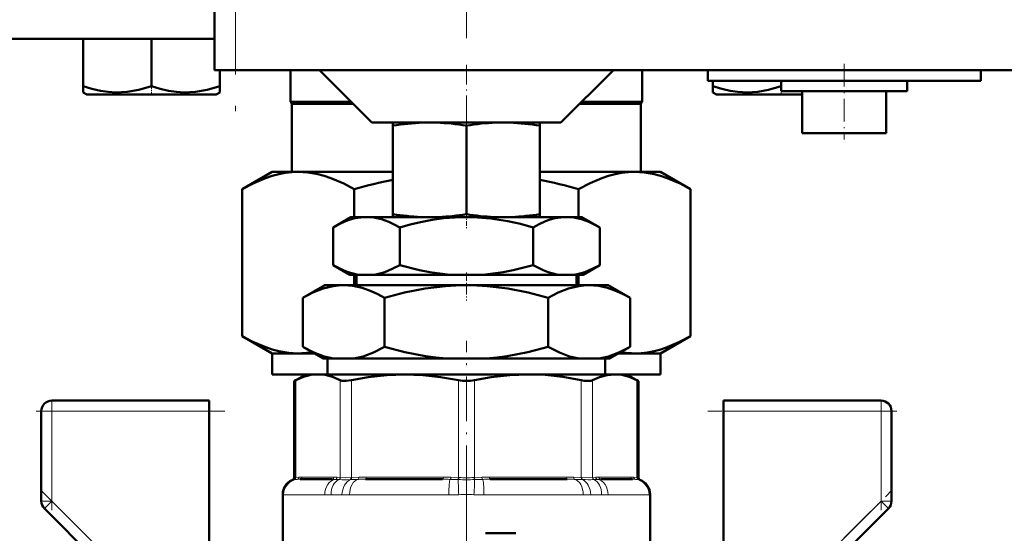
# Model space of a CAD drawing. Extents: x -2065 to 2446, y -2159 to 856.
# Tile 36 of 57: x 104 to 198, y -169 to -120. Entities that reach past the tile are written whole.
import ezdxf

# ---------------------------------------------------------------- set-up
doc = ezdxf.new("R2010")
doc.units = 0
doc.linetypes.add('DASHDOT', pattern=[18.5, 12, -3, 0.5, -3])

msp = doc.modelspace()

# ---------------------------------------------------------------- linework, layer by layer
at = {"color": 7, "linetype": 'DASHDOT', "lineweight": 18}
for p, q in [((146.565, 370.978), (146.565, -133.311)), ((124.565, -57.987), (124.565, -131.188)), ((146.565, -162.551), (146.565, -198.243))]:
    msp.add_line(p, q, dxfattribs=at)
at = {"color": 7, "lineweight": 50}
for p, q in [((122.565, -64.087), (122.565, -125.087)), ((88.565, -122.087), (122.565, -122.087)), ((110.065, -122.087), (110.065, -126.621)), ((116.565, -122.087), (116.565, -126.623)), ((123.151, -125.087), (122.565, -125.087)), ((123.065, -125.087), (123.065, -126.621)), ((123.072, -125.087), (123.072, -126.614)), ((124.565, -125.087), (123.151, -125.087)), ((124.565, -125.087), (204.565, -125.087)), ((129.815, -125.088), (129.815, -128.087)), ((137.565, -130.087), (132.565, -125.087)), ((155.565, -130.087), (160.565, -125.087)), ((163.315, -125.088), (163.315, -128.087)), ((169.565, -125.087), (169.565, -126.087)), ((195.565, -125.087), (195.565, -126.087)), ((110.065, -127.199), (110.065, -126.621)), ((123.065, -126.621), (123.065, -127.199)), ((123.072, -126.614), (123.072, -127.063)), ((182.565, -126.087), (169.565, -126.087)), ((170.059, -126.087), (170.059, -126.617)), ((170.059, -127.196), (170.059, -126.617)), ((176.559, -126.087), (176.559, -126.621)), ((176.565, -126.087), (176.565, -127.087)), ((195.565, -126.087), (182.565, -126.087)), ((188.565, -126.087), (188.565, -127.087)), ((110.39, -127.387), (110.065, -127.199)), ((110.39, -127.387), (122.74, -127.387)), ((123.065, -127.199), (122.74, -127.387)), ((123.072, -127.063), (123.072, -127.196)), ((170.39, -127.387), (170.059, -127.196)), ((170.39, -127.387), (173.478, -127.387)), ((173.478, -127.387), (178.565, -127.387)), ((176.565, -127.087), (182.565, -127.087)), ((178.401, -127.087), (178.565, -127.112)), ((178.565, -127.087), (178.565, -131.087)), ((182.565, -127.087), (188.565, -127.087)), ((186.565, -127.087), (186.565, -131.087)), ((129.815, -128.087), (135.565, -128.087)), ((129.94, -128.303), (129.815, -128.087)), ((129.94, -128.303), (135.782, -128.303)), ((129.94, -128.303), (129.94, -134.787)), ((157.349, -128.303), (163.19, -128.303)), ((157.565, -128.087), (163.315, -128.087)), ((163.19, -128.303), (163.315, -128.087)), ((163.19, -128.303), (163.19, -134.787)), ((137.565, -130.087), (146.565, -130.087)), ((139.565, -130.371), (139.565, -130.087)), ((139.565, -130.371), (139.565, -138.81)), ((146.565, -130.087), (155.565, -130.087)), ((146.565, -130.364), (146.565, -138.817)), ((153.565, -130.087), (153.565, -130.371)), ((153.565, -130.371), (153.565, -138.811)), ((178.565, -131.087), (182.565, -131.087)), ((182.565, -131.087), (186.565, -131.087)), ((125.203, -136.439), (128.065, -134.787)), ((128.065, -134.787), (130.544, -134.787)), ((130.544, -134.787), (139.565, -134.787)), ((153.565, -134.787), (162.587, -134.787)), ((162.587, -134.787), (165.065, -134.787)), ((167.927, -136.439), (165.065, -134.787)), ((125.203, -150.435), (125.203, -136.439)), ((135.884, -136.439), (135.884, -139.087)), ((157.246, -139.087), (157.246, -136.439)), ((167.927, -136.439), (167.927, -150.435)), ((139.565, -139.087), (139.565, -138.81)), ((153.565, -138.811), (153.565, -139.087)), ((135.565, -139.087), (133.863, -140.069)), ((137.039, -139.087), (135.565, -139.087)), ((146.565, -139.087), (137.039, -139.087)), ((139.565, -139.087), (142.237, -139.087)), ((143.934, -139.087), (142.237, -139.087)), ((143.934, -139.087), (149.195, -139.087)), ((156.091, -139.087), (146.565, -139.087)), ((150.894, -139.087), (149.195, -139.087)), ((150.894, -139.087), (153.565, -139.087)), ((157.565, -139.087), (156.091, -139.087)), ((157.565, -139.087), (159.267, -140.069)), ((133.863, -143.668), (133.863, -140.069)), ((140.214, -143.668), (140.214, -140.069)), ((152.916, -143.668), (152.916, -140.069)), ((159.267, -143.668), (159.267, -140.069)), ((135.455, -144.587), (133.863, -143.668)), ((157.675, -144.587), (159.267, -143.668)), ((136.259, -144.587), (135.455, -144.587)), ((135.884, -144.587), (135.884, -145.587)), ((136.088, -144.587), (136.088, -145.587)), ((136.259, -144.587), (137.819, -144.587)), ((145.006, -144.587), (137.819, -144.587)), ((145.006, -144.587), (148.125, -144.587)), ((155.312, -144.587), (148.125, -144.587)), ((155.312, -144.587), (156.871, -144.587)), ((157.675, -144.587), (156.871, -144.587)), ((157.043, -144.587), (157.043, -145.587)), ((157.246, -145.587), (157.246, -144.587)), ((133.065, -145.587), (130.977, -146.793)), ((134.874, -145.587), (133.065, -145.587)), ((146.565, -145.587), (134.874, -145.587)), ((158.257, -145.587), (146.565, -145.587)), ((160.065, -145.587), (158.257, -145.587)), ((160.065, -145.587), (162.154, -146.793)), ((130.977, -151.459), (130.977, -146.793)), ((138.771, -151.459), (138.771, -146.793)), ((154.359, -151.459), (154.359, -146.793)), ((162.154, -151.459), (162.154, -146.793)), ((128.065, -152.087), (125.203, -150.435)), ((165.065, -152.087), (167.927, -150.435)), ((132.93, -152.587), (130.977, -151.459)), ((160.2, -152.587), (162.154, -151.459)), ((128.065, -152.087), (130.544, -152.087)), ((128.065, -154.087), (128.065, -152.087)), ((130.544, -152.087), (132.064, -152.087)), ((133.917, -152.587), (132.93, -152.587)), ((133.345, -154.087), (133.345, -152.587)), ((133.917, -152.587), (135.831, -152.587)), ((144.651, -152.587), (135.831, -152.587)), ((144.651, -152.587), (148.479, -152.587)), ((157.3, -152.587), (148.479, -152.587)), ((157.3, -152.587), (159.214, -152.587)), ((160.2, -152.587), (159.214, -152.587)), ((159.786, -154.087), (159.786, -152.587)), ((161.066, -152.087), (162.587, -152.087)), ((162.587, -152.087), (165.065, -152.087)), ((165.065, -154.087), (165.065, -152.087)), ((128.065, -154.087), (131.264, -154.087)), ((131.265, -154.087), (130.169, -154.72)), ((131.265, -154.087), (130.169, -154.72)), ((130.322, -154.642), (130.169, -154.72)), ((130.169, -163.942), (130.169, -154.72)), ((131.265, -154.087), (132.43, -154.087)), ((132.43, -154.087), (132.396, -154.087)), ((132.464, -154.087), (132.43, -154.087)), ((132.43, -154.087), (140.71, -154.087)), ((140.71, -154.087), (146.565, -154.087)), ((146.565, -154.087), (152.42, -154.087)), ((152.42, -154.087), (160.701, -154.087)), ((159.786, -154.087), (165.065, -154.087)), ((160.701, -154.087), (160.666, -154.087)), ((160.734, -154.087), (160.701, -154.087)), ((160.701, -154.087), (161.865, -154.087)), ((161.865, -154.087), (162.961, -154.72)), ((161.865, -154.087), (162.961, -154.72)), ((162.961, -154.72), (162.809, -154.642)), ((162.961, -163.942), (162.961, -154.72)), ((162.961, -163.942), (162.961, -154.72)), ((107.065, -156.587), (122.065, -156.587)), ((122.065, -156.587), (122.065, -157.587)), ((171.065, -157.587), (171.065, -156.587)), ((171.065, -156.587), (186.065, -156.587)), ((106.065, -166.173), (106.065, -157.587)), ((122.065, -157.587), (122.065, -171.516)), ((171.065, -171.516), (171.065, -157.587)), ((187.065, -157.587), (187.065, -166.173)), ((133.764, -164.087), (130.726, -164.087)), ((144.3, -164.087), (136.967, -164.087)), ((156.163, -164.087), (148.83, -164.087)), ((162.404, -164.087), (159.367, -164.087)), ((129.065, -165.534), (129.065, -172.837)), ((164.065, -165.534), (164.065, -172.837)), ((164.065, -176.759), (164.065, -165.534)), ((106.358, -166.88), (112.847, -173.368)), ((180.284, -173.368), (186.772, -166.88)), ((148.381, -169.243), (151.284, -169.243))]:
    msp.add_line(p, q, dxfattribs=at)
at = {"color": 7, "lineweight": 18}
for p, q in [((124.565, -125.087), (124.565, -64.087)), ((130.322, -154.642), (130.322, -163.928)), ((134.538, -163.928), (134.538, -154.642)), ((135.62, -154.642), (135.62, -163.928)), ((145.8, -163.928), (145.8, -154.642)), ((147.331, -154.642), (147.331, -163.928)), ((157.51, -163.928), (157.51, -154.642)), ((158.592, -154.642), (158.592, -163.928)), ((162.809, -163.928), (162.809, -154.642)), ((107.065, -157.587), (107.065, -156.587)), ((186.065, -156.587), (186.065, -157.587)), ((106.065, -157.587), (107.065, -157.587)), ((107.065, -157.587), (122.065, -157.587)), ((107.065, -157.587), (107.065, -166.173)), ((186.065, -157.587), (171.065, -157.587)), ((186.065, -166.173), (186.065, -157.587)), ((186.065, -157.587), (187.065, -157.587)), ((130.169, -164.122), (130.039, -164.129)), ((130.169, -163.942), (130.301, -163.931)), ((130.189, -164.121), (130.169, -164.122)), ((130.455, -164.098), (130.189, -164.121)), ((130.301, -163.931), (130.322, -163.928)), ((130.322, -163.928), (130.615, -163.9)), ((130.911, -163.887), (133.949, -163.887)), ((134.4, -164.121), (134.079, -164.098)), ((134.245, -163.9), (134.538, -163.928)), ((134.427, -164.122), (134.4, -164.121)), ((134.538, -163.928), (134.56, -163.931)), ((135.571, -164.121), (135.515, -164.122)), ((135.569, -163.931), (135.62, -163.928)), ((136.268, -164.098), (135.571, -164.121)), ((135.62, -163.928), (136.329, -163.9)), ((137.044, -163.887), (144.377, -163.887)), ((145.737, -164.121), (145.017, -164.098)), ((145.091, -163.9), (145.8, -163.928)), ((145.796, -164.122), (145.737, -164.121)), ((145.8, -163.928), (145.852, -163.931)), ((147.278, -163.931), (147.331, -163.928)), ((147.331, -163.928), (148.039, -163.9)), ((147.393, -164.121), (147.335, -164.122)), ((148.113, -164.098), (147.393, -164.121)), ((148.754, -163.887), (156.087, -163.887)), ((156.801, -163.9), (157.51, -163.928)), ((157.559, -164.121), (156.862, -164.098)), ((157.51, -163.928), (157.562, -163.931)), ((157.615, -164.122), (157.559, -164.121)), ((158.57, -163.931), (158.592, -163.928)), ((158.592, -163.928), (158.886, -163.9)), ((158.73, -164.121), (158.703, -164.122)), ((159.052, -164.098), (158.73, -164.121)), ((159.182, -163.887), (162.219, -163.887)), ((162.515, -163.9), (162.809, -163.928)), ((162.941, -164.121), (162.676, -164.098)), ((162.809, -163.928), (162.83, -163.931)), ((162.83, -163.931), (162.961, -163.942)), ((162.962, -164.122), (162.941, -164.121)), ((163.091, -164.129), (162.962, -164.122)), ((129.08, -165.561), (129.065, -165.534)), ((129.145, -165.587), (133.064, -165.587)), ((134.711, -165.561), (133.692, -165.561)), ((135.431, -165.587), (144.891, -165.587)), ((148.239, -165.587), (157.699, -165.587)), ((159.439, -165.561), (158.419, -165.561)), ((160.067, -165.587), (163.985, -165.587)), ((164.065, -165.534), (164.05, -165.561)), ((106.065, -166.173), (107.065, -166.173)), ((106.358, -166.88), (107.065, -166.173)), ((113.708, -172.816), (107.065, -166.173)), ((179.422, -172.816), (186.065, -166.173)), ((186.065, -166.173), (186.772, -166.88)), ((186.065, -166.173), (187.065, -166.173))]:
    msp.add_line(p, q, dxfattribs=at)
at = {"color": 7, "linetype": 'DASHDOT', "lineweight": 18, "ltscale": 0.158359}
msp.add_line((146.565, -124.559), (146.565, -130.893), dxfattribs=at)
at = {"color": 7, "linetype": 'DASHDOT', "lineweight": 18, "ltscale": 0.180015}
msp.add_line((182.565, -124.487), (182.565, -131.688), dxfattribs=at)
at = {"color": 7, "linetype": 'DASHDOT', "lineweight": 18, "ltscale": 0.02298}
for p, q in [((116.565, -127.464), (116.565, -126.544)), ((176.565, -127.464), (176.565, -126.544))]:
    msp.add_line(p, q, dxfattribs=at)
at = {"color": 7, "linetype": 'DASHDOT', "lineweight": 18, "ltscale": 0.037938}
msp.add_line((146.565, -138.69), (146.565, -140.207), dxfattribs=at)
at = {"color": 7, "linetype": 'DASHDOT', "lineweight": 18, "ltscale": 0.066602}
msp.add_line((146.565, -144.365), (146.565, -147.029), dxfattribs=at)
at = {"color": 7, "linetype": 'DASHDOT', "lineweight": 18, "ltscale": 0.355647}
msp.add_line((146.565, -165.127), (146.565, -150.901), dxfattribs=at)
at = {"color": 7, "linetype": 'DASHDOT', "lineweight": 18, "ltscale": 0.450015}
for p, q in [((123.565, -157.587), (105.565, -157.587)), ((187.565, -157.587), (169.565, -157.587))]:
    msp.add_line(p, q, dxfattribs=at)
at = {"color": 7, "linetype": 'DASHDOT', "lineweight": 18, "ltscale": 0.257588}
msp.add_line((107.065, -156.728), (107.065, -167.032), dxfattribs=at)
at = {"color": 7, "linetype": 'DASHDOT', "lineweight": 18, "ltscale": 0.257574}
msp.add_line((186.065, -167.031), (186.065, -156.728), dxfattribs=at)
at = {"color": 7, "linetype": 'DASHDOT', "lineweight": 18, "ltscale": 0.302371}
for p, q in [((105.999, -165.107), (114.551, -173.659)), ((178.579, -173.659), (187.131, -165.107))]:
    msp.add_line(p, q, dxfattribs=at)
at = {"color": 7, "lineweight": 50}
for points in [[(110.065, -126.621), (110.896, -126.87), (111.702, -127.051), (112.435, -127.157), (113.158, -127.202), (114.248, -127.152), (115.36, -126.964), (116.565, -126.623)], [(116.565, -126.623), (117.395, -126.872), (118.201, -127.052), (118.934, -127.158), (119.657, -127.202), (120.747, -127.152), (121.859, -126.962), (123.065, -126.621)], [(170.059, -126.617), (170.89, -126.866), (171.697, -127.047), (172.43, -127.153), (173.315, -127.199)], [(173.315, -127.199), (174.325, -127.139), (175.356, -126.96), (176.559, -126.621)], [(125.203, -136.439), (126.315, -135.85), (127.422, -135.379), (128.055, -135.167), (128.685, -135.001), (129.306, -134.882), (129.925, -134.811), (130.544, -134.787)], [(130.544, -134.787), (131.473, -134.841), (132.404, -135.001), (133.019, -135.163), (133.635, -135.368), (134.875, -135.9), (135.884, -136.439)], [(157.246, -136.439), (158.358, -135.85), (159.465, -135.379), (160.098, -135.167), (160.728, -135.001), (161.348, -134.882), (161.968, -134.811), (162.587, -134.787)], [(162.587, -134.787), (163.516, -134.841), (164.447, -135.001), (165.062, -135.163), (165.678, -135.368), (166.918, -135.9), (167.927, -136.439)], [(137.039, -139.087), (136.503, -139.117), (135.97, -139.206), (135.503, -139.33), (135.039, -139.494), (134.448, -139.756), (133.863, -140.069)], [(140.214, -140.069), (139.694, -139.788), (139.17, -139.547), (138.467, -139.298), (137.757, -139.141), (137.039, -139.087)], [(146.565, -139.087), (145.494, -139.117), (144.425, -139.206), (143.301, -139.361), (142.189, -139.571), (141.197, -139.803), (140.214, -140.069)], [(152.916, -140.069), (151.717, -139.749), (150.504, -139.482), (148.869, -139.225), (147.222, -139.098), (146.565, -139.087)], [(156.091, -139.087), (155.556, -139.117), (155.023, -139.206), (154.556, -139.33), (154.091, -139.494), (153.501, -139.756), (152.916, -140.069)], [(159.267, -140.069), (158.746, -139.788), (158.223, -139.547), (157.52, -139.298), (156.809, -139.141), (156.091, -139.087)], [(133.863, -143.668), (134.815, -144.151), (135.295, -144.339), (135.776, -144.485), (136.259, -144.587)], [(137.819, -144.587), (138.308, -144.484), (138.793, -144.335), (139.509, -144.04), (140.214, -143.668)], [(140.214, -143.668), (142.112, -144.15), (143.072, -144.338), (144.04, -144.485), (145.006, -144.587)], [(148.125, -144.587), (149.096, -144.485), (150.065, -144.337), (151.026, -144.148), (152.916, -143.668)], [(152.916, -143.668), (153.868, -144.151), (154.347, -144.339), (154.829, -144.485), (155.312, -144.587)], [(156.871, -144.587), (157.361, -144.484), (157.846, -144.335), (158.561, -144.04), (159.267, -143.668)], [(134.874, -145.587), (134.379, -145.609), (133.886, -145.672), (132.905, -145.915), (131.935, -146.295), (130.977, -146.793)], [(138.771, -146.793), (138.133, -146.449), (137.49, -146.154), (136.626, -145.848), (135.753, -145.654), (134.874, -145.587)], [(146.565, -145.587), (145.572, -145.609), (144.584, -145.672), (142.622, -145.915), (140.684, -146.295), (138.771, -146.793)], [(154.359, -146.793), (152.445, -146.295), (150.508, -145.914), (148.546, -145.672), (147.558, -145.609), (146.565, -145.587)], [(158.257, -145.587), (157.762, -145.609), (157.269, -145.672), (156.288, -145.915), (155.318, -146.295), (154.359, -146.793)], [(162.154, -146.793), (161.516, -146.449), (160.873, -146.154), (160.008, -145.848), (159.136, -145.654), (158.257, -145.587)], [(130.544, -152.087), (129.615, -152.033), (128.683, -151.873), (128.069, -151.711), (127.452, -151.506), (126.212, -150.974), (125.203, -150.435)], [(167.927, -150.435), (166.815, -151.024), (165.708, -151.495), (165.076, -151.707), (164.446, -151.873), (163.825, -151.992), (163.206, -152.063), (162.587, -152.087)], [(130.977, -151.459), (132.046, -152.009), (133.013, -152.374), (133.917, -152.587)], [(135.831, -152.587), (136.735, -152.374), (137.701, -152.009), (138.771, -151.459)], [(138.771, -151.459), (140.709, -151.963), (142.669, -152.347), (143.658, -152.486), (144.651, -152.587)], [(148.479, -152.587), (149.474, -152.486), (150.462, -152.346), (152.423, -151.963), (154.359, -151.459)], [(154.359, -151.459), (155.429, -152.009), (156.396, -152.374), (157.3, -152.587)], [(159.214, -152.587), (160.117, -152.374), (161.084, -152.009), (162.154, -151.459)], [(132.43, -154.087), (131.751, -154.146), (131.055, -154.327), (130.322, -154.642)], [(134.538, -154.642), (133.805, -154.328), (133.108, -154.146), (132.43, -154.087)], [(135.62, -154.642), (135.086, -154.717), (134.683, -154.692), (134.538, -154.642)], [(140.71, -154.087), (138.989, -154.152), (137.219, -154.352), (135.62, -154.642)], [(145.8, -154.642), (144.111, -154.339), (142.414, -154.151), (140.71, -154.087)], [(152.42, -154.087), (150.699, -154.152), (148.929, -154.352), (147.331, -154.642)], [(157.51, -154.642), (155.742, -154.328), (154.06, -154.146), (152.42, -154.087)], [(158.592, -154.642), (158.447, -154.692), (158.263, -154.717), (157.794, -154.692), (157.51, -154.642)], [(160.701, -154.087), (159.988, -154.152), (159.254, -154.353), (158.592, -154.642)], [(162.809, -154.642), (162.076, -154.328), (161.38, -154.146), (160.701, -154.087)]]:
    msp.add_lwpolyline(points, dxfattribs=at)
at = {"color": 7, "lineweight": 18}
for points in [[(134.56, -163.931), (135.071, -163.941), (135.569, -163.931)], [(157.562, -163.931), (158.259, -163.941), (158.57, -163.931)]]:
    msp.add_lwpolyline(points, dxfattribs=at)
at = {"color": 7, "lineweight": 50}
for centre, radius, start, end in [((143.33, -153.63), 23.561, 92.19524, 99.19437), ((142.848, -153.55), 23.481, 80.89304, 87.81349), ((150.282, -153.553), 23.484, 92.19016, 99.10727), ((149.8, -153.632), 23.563, 80.80635, 87.80123), ((149.216, -182.254), 47.715, 101.6696, 106.22469), ((143.914, -182.255), 47.716, 73.77537, 78.33085), ((143.37, -115.202), 23.913, 260.8433, 267.28375), ((142.808, -115.285), 23.829, 272.70796, 279.07002), ((150.322, -115.283), 23.831, 260.92962, 267.28923), ((149.759, -115.2), 23.915, 272.71895, 279.15605), ((130.537, -143.906), 8.181, 270.04898, 279.4069), ((162.594, -143.906), 8.181, 260.59308, 269.95105), ((146.554, -150.992), 3.727, 258.32363, 270.17092), ((146.576, -150.989), 3.73, 269.8334, 281.6705), ((107.065, -157.587), 1, 90, 180.00001), ((186.065, -157.587), 1, 0, 90), ((130.565, -165.534), 1.5, 110.51769, 180.00001), ((130.565, -165.534), 1.5, 110.51769, 136.5947), ((129.969, -163.942), 0.2, 290.51672, 0.00001), ((129.969, -163.942), 0.2, 290.51678, 316.57759), ((163.161, -163.942), 0.2, 179.99999, 249.48328), ((163.161, -163.942), 0.2, 179.99999, 249.48328), ((162.565, -165.534), 1.5, 0, 69.48231), ((162.565, -165.534), 1.5, 0, 69.48231), ((107.065, -166.173), 1, 179.99999, 225), ((186.065, -166.173), 1, 315, 360)]:
    msp.add_arc(centre, radius, start, end, dxfattribs=at)
at = {"color": 7, "lineweight": 18}
for centre, radius, start, end in [((130.582, -165.567), 1.502, 105.97718, 179.78403), ((130.104, -163.938), 0.196, 289.20109, 2.07686), ((130.126, -163.937), 0.195, 288.84479, 2.60724), ((130.423, -163.91), 0.192, 279.68886, 3.05589), ((130.713, -167.047), 2.96, 89.74646, 95.00685), ((130.898, -167.015), 3.128, 89.75925, 95.18705), ((133.777, -168.108), 4.021, 85.70242, 90.19438), ((133.962, -167.015), 3.128, 84.81295, 90.24075), ((134.045, -163.904), 0.199, 279.76018, 1.04317), ((134.336, -163.93), 0.202, 288.63761, 0.50689), ((134.358, -163.934), 0.202, 289.98829, 0.85405), ((134.944, -142.135), 21.995, 268.65387, 271.48856), ((136.935, -183.74), 19.653, 89.90514, 91.9429), ((137.011, -182.067), 18.18, 89.89855, 92.15083), ((144.333, -184.801), 20.714, 88.10735, 90.0906), ((144.409, -182.067), 18.18, 87.84917, 90.10144), ((146.566, -119.611), 44.518, 269.00911, 270.98962), ((146.565, -141.102), 22.84, 268.21094, 271.78787), ((148.722, -182.067), 18.18, 89.89855, 92.15083), ((148.797, -184.801), 20.714, 89.9094, 91.89265), ((156.119, -182.067), 18.18, 87.84917, 90.10144), ((156.196, -183.74), 19.653, 88.0571, 90.09486), ((158.187, -142.124), 22.005, 268.51227, 271.34565), ((158.772, -163.934), 0.202, 179.14596, 250.01171), ((158.795, -163.93), 0.202, 179.49311, 251.36239), ((159.169, -167.015), 3.128, 89.75925, 95.18705), ((159.085, -163.904), 0.199, 178.95683, 260.23981), ((159.353, -168.108), 4.021, 89.80562, 94.29758), ((162.232, -167.015), 3.128, 84.81295, 90.24075), ((162.417, -167.047), 2.96, 84.99315, 90.25355), ((162.708, -163.91), 0.192, 176.94411, 260.31114), ((163.004, -163.937), 0.195, 177.39276, 251.15521), ((163.026, -163.938), 0.196, 177.92314, 250.79892), ((162.548, -165.567), 1.502, 0.21596, 74.02282), ((129.135, -165.514), 0.073, 220.24295, 277.83472), ((133.084, -158.438), 7.149, 269.84033, 274.8785), ((135.389, -156.643), 8.944, 265.64874, 270.26818), ((144.936, -149.581), 16.006, 269.84087, 273.25556), ((146.565, -175.232), 9.698, 85.73879, 94.26121), ((148.195, -149.564), 16.022, 266.74619, 270.15737), ((157.741, -156.652), 8.935, 269.72949, 274.35357), ((160.047, -158.43), 7.157, 265.12416, 270.15702), ((163.995, -165.514), 0.0729, 262.14305, 319.77805)]:
    msp.add_arc(centre, radius, start, end, dxfattribs=at)
for centre, major_axis, ratio, start_param, end_param in [((130.639, -165.587), (0, 1.5), 0.995414, 0.123342, 1.570796), ((130.726, -163.887), (0, 0.2), 0.92388, 3.141593, 4.712389), ((134.221, -165.587), (0, 1.5), 0.771505, 0.123342, 1.570796), ((134.795, -165.561), (0.143, -1.493), 0.734075, 3.351169, 4.642046), ((133.764, -163.887), (0, 0.2), 0.92388, 3.141593, 4.712389), ((135.727, -165.561), (-0.132, -1.494), 0.675962, 3.481187, 4.772063), ((136.386, -165.587), (0, 1.5), 0.636223, 0.123342, 1.570796), ((135.487, -163.931), (0.007, -0.2), 0.408466, 0.272287, 1.557437), ((135.544, -163.928), (0.008, -0.2), 0.382405, 0.255495, 1.554996), ((136.253, -163.9), (0.008, -0.2), 0.382432, 0.102908, 1.555785), ((136.967, -163.887), (0, -0.2), 0.382683, 0, 1.570796), ((144.3, -163.887), (0, -0.2), 0.382683, 0, 1.570796), ((145.035, -165.587), (0, 1.5), 0.095659, 0.123342, 1.570796), ((145.015, -163.9), (-0.008, -0.2), 0.382432, 0.132932, 1.585808), ((145.723, -163.928), (-0.008, -0.2), 0.382405, 0.287096, 1.586597), ((145.906, -165.561), (0.097, -1.497), 0.041092, 3.418838, 4.709715), ((145.781, -163.931), (-0.006, -0.2), 0.356255, 0.297028, 1.582178), ((147.349, -163.931), (0.006, -0.2), 0.356255, 4.701007, 5.986158), ((147.224, -165.561), (-0.097, -1.497), 0.041092, 1.57347, 2.864347), ((147.407, -163.928), (0.008, -0.2), 0.382405, 4.696589, 5.996089), ((148.116, -163.9), (0.008, -0.2), 0.382432, 4.697377, 6.150253), ((148.096, -165.587), (0, 1.5), 0.095659, 4.712389, 6.159843), ((148.83, -163.887), (0, -0.2), 0.382683, 4.712389, 6.283185), ((156.163, -163.887), (0, -0.2), 0.382683, 4.712389, 6.283185), ((156.878, -163.9), (-0.008, -0.2), 0.382432, 4.727401, 6.180277), ((156.745, -165.587), (0, 1.5), 0.636223, 4.712389, 6.159843), ((157.586, -163.928), (-0.008, -0.2), 0.382405, 4.728189, 6.02769), ((157.644, -163.931), (-0.007, -0.2), 0.408466, 4.725748, 6.010898), ((157.403, -165.561), (0.132, -1.494), 0.675962, 1.511122, 2.801999), ((158.335, -165.561), (-0.143, -1.493), 0.734075, 1.64114, 2.932016), ((158.909, -165.587), (0, 1.5), 0.771505, 4.712389, 6.159843), ((159.367, -163.887), (0, -0.2), 0.92388, 4.712389, 6.283185), ((162.404, -163.887), (0, -0.2), 0.92388, 4.712389, 6.283185), ((162.492, -165.587), (0, 1.5), 0.995414, 4.712389, 6.159843)]:
    msp.add_ellipse(centre, major_axis=major_axis, ratio=ratio, start_param=start_param, end_param=end_param, dxfattribs=at)

doc.saveas('drawing.dxf')
